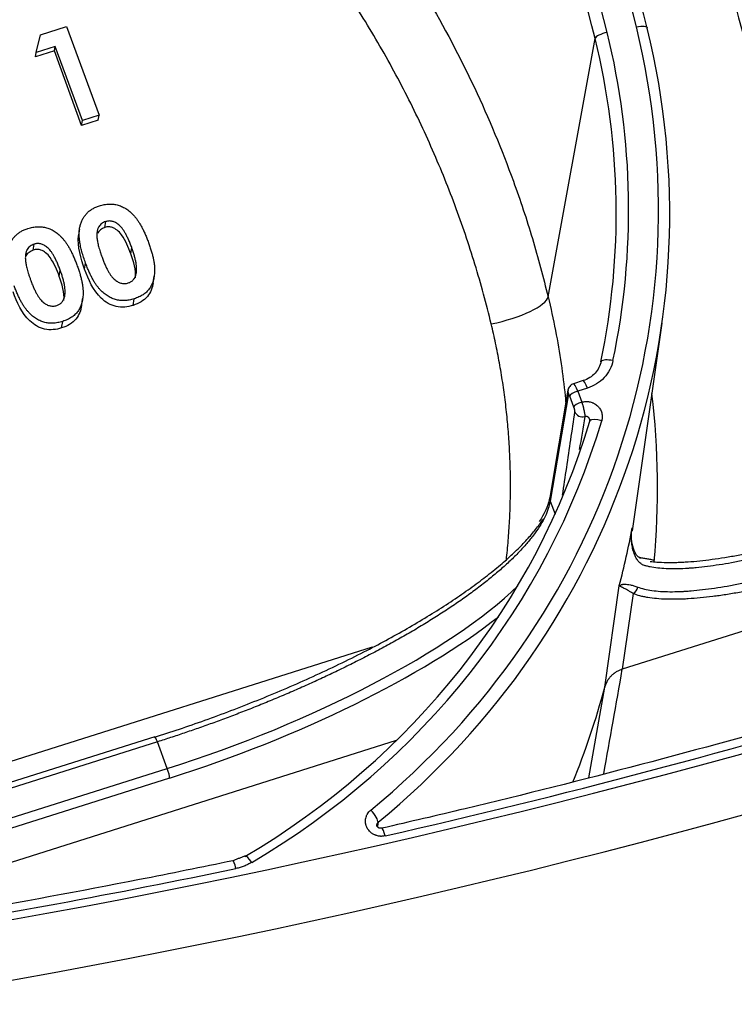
# Model space of a CAD drawing. Extents: x 2651 to 7771, y -1163 to 1075.
# Tile 21 of 256: x 3685 to 3708, y -539 to -507. Entities that reach past the tile are written whole.
import ezdxf

# ---------------------------------------------------------------- set-up
doc = ezdxf.new("R2010")
doc.units = 0
doc.header["$LTSCALE"] = 10
doc.layers.add('1', color=7, linetype='CONTINUOUS')

msp = doc.modelspace()

# ---------------------------------------------------------------- linework, layer by layer
at = {"layer": '1', "color": 7, "linetype": 'Continuous'}
for p, q in [((3685.767, -507.955), (3686.598, -507.693)), ((3686.598, -507.693), (3687.646, -510.547)), ((3685.622, -508.532), (3685.767, -507.955)), ((3686.235, -508.338), (3685.622, -508.532)), ((3686.214, -508.475), (3686.235, -508.338)), ((3687.109, -510.717), (3686.235, -508.338)), ((3686.214, -508.475), (3685.6, -508.669)), ((3685.6, -508.669), (3685.622, -508.532)), ((3687.084, -510.876), (3686.214, -508.475)), ((3687.646, -510.547), (3687.109, -510.717)), ((3687.622, -510.706), (3687.646, -510.547)), ((3687.622, -510.706), (3687.084, -510.876)), ((3687.084, -510.876), (3687.109, -510.717)), ((3687.832, -514.163), (3687.861, -513.975)), ((3685.53, -514.891), (3685.559, -514.703)), ((3688.669, -515.011), (3688.7, -514.814)), ((3687.183, -515.511), (3687.214, -515.314)), ((3686.367, -515.739), (3686.398, -515.542)), ((3688.745, -516.674), (3688.778, -516.463)), ((3686.443, -517.402), (3686.476, -517.191)), ((3704.818, -523.941), (3705.772, -517.245)), ((3703.235, -519.099), (3702.923, -519.198)), ((3703.236, -519.099), (3703.235, -519.099)), ((3702.745, -519.404), (3702.16, -522.859)), ((3719.126, -523.766), (3704.494, -528.394)), ((3689.438, -530.571), (3673.29, -535.678)), ((3697.215, -530.695), (3680.097, -536.108)), ((3696.756, -533.514), (3696.755, -533.515))]:
    msp.add_line(p, q, dxfattribs=at)
at = {"layer": '1', "color": 253, "linetype": 'Continuous'}
for p, q in [((3702.106, -516.395), (3703.618, -508.078)), ((3703.369, -519.34), (3703.057, -519.439)), ((3703.057, -519.439), (3703.186, -519.791)), ((3702.756, -519.522), (3702.171, -522.978)), ((3702.934, -519.948), (3702.805, -519.596)), ((3702.171, -522.978), (3702.327, -523.401)), ((3703.926, -528.975), (3704.395, -525.703)), ((3704.843, -525.959), (3704.494, -528.394)), ((3669.515, -536.192), (3696.452, -527.674)), ((3689.527, -530.732), (3673.38, -535.838)), ((3689.844, -531.595), (3689.527, -530.732)), ((3673.697, -536.701), (3689.844, -531.595)), ((3689.916, -531.904), (3673.877, -536.976))]:
    msp.add_line(p, q, dxfattribs=at)
at = {"layer": '1', "color": 7, "linetype": 'Continuous'}
for centre, major_axis, ratio, start_param, end_param in [((3667.034, -515.578), (38.865, -6.072), 0.94591, 0.375462, 1.115551), ((3667.034, -515.578), (-37.162, 5.806), 0.94591, 3.517386, 4.266611), ((3678.236, -513.282), (27.486, -4.294), 0.94591, 5.582576, 6.65851), ((3678.236, -513.281), (-25.782, 4.028), 0.94591, 3.092663, 3.517386), ((3704.174, -518.575), (-0.373, 0.078), 0.324041, 6.104539, 6.291232), ((3678.236, -513.282), (-25.904, 4.047), 0.94591, 2.286217, 3.01428), ((3703.811, -520.511), (-0.365, 0.109), 0.321804, 6.134372, 6.322342), ((3702.411, -522.902), (-0.25, 0.042), 0.94838, 6.28317, 6.7791), ((3704.946, -525.034), (-0.085, -0.239), 0.910153, 3.045562, 3.13798), ((3690.462, -527.473), (11.918, 4.388), 0.291407, 4.553974, 5.702033), ((3676.856, -522.116), (-27.605, 4.313), 0.94591, 2.921141, 3.043144)]:
    msp.add_ellipse(centre, major_axis=major_axis, ratio=ratio, start_param=start_param, end_param=end_param, dxfattribs=at)
at = {"layer": '1', "color": 253, "linetype": 'Continuous'}
for centre, major_axis, ratio, start_param, end_param in [((3667.053, -515.457), (-38.489, 6.013), 0.94591, 3.517054, 4.257144), ((3667.053, -515.457), (37.538, -5.865), 0.94591, 0.375793, 1.125018), ((3747.26, -498.56), (-39.555, 7.949), 0.953267, 6.19009, 6.916186), ((3678.255, -513.16), (-27.11, 4.236), 0.94591, 2.440983, 3.516915), ((3703.988, -508.003), (-0.37, -0.091), 0.30179, 4.58717, 6.14924), ((3678.255, -513.16), (26.159, -4.087), 0.94591, 6.234256, 6.658978), ((3633.974, -301.437), (-249.45, 38.973), 0.94591, 1.901209, 2.207966), ((3633.897, -301.926), (250.956, -39.209), 0.94591, 5.042802, 5.349559), ((3700.378, -516.745), (-1.728, -0.417), 0.277098, 1.4438, 3.008694), ((3704.174, -518.575), (-0.373, 0.078), 0.324041, 4.729163, 6.104537), ((3703.35, -519.462), (-0.115, 0.363), 0.150905, 5.007164, 6.253917), ((3702.996, -519.447), (-0.25, 0.042), 0.94838, 6.280347, 6.7791), ((3702.798, -519.637), (0.038, -0.121), 0.150905, 1.865571, 3.427641), ((3703.044, -519.52), (0.238, 0.088), 0.287197, 1.412596, 2.983392), ((3703.038, -519.561), (-0.115, 0.363), 0.150905, 5.007164, 6.283672), ((3703.173, -519.872), (0.238, 0.088), 0.287197, 1.412596, 2.983392), ((3676.852, -522.079), (-28.262, 5.68), 0.953267, 3.245795, 3.4427), ((3703.209, -520.027), (0.251, -0.038), 0.944565, 3.619159, 5.15596), ((3678.255, -513.16), (26.281, -4.106), 0.94591, 5.427809, 6.155873), ((3703.811, -520.511), (-0.365, 0.109), 0.321804, 4.755909, 6.134368), ((3677.362, -518.876), (-27.562, 4.306), 0.94591, 3.043969, 3.116298), ((3704.946, -525.034), (-0.085, -0.239), 0.910153, 2.845231, 3.045558), ((3704.759, -525.731), (-0.096, -0.235), 0.911241, 0.785683, 1.856355), ((3690.546, -527.701), (12.156, 4.476), 0.291324, 4.553979, 5.55781), ((3632.123, -313.284), (-250.956, 39.209), 0.94591, 1.901209, 2.207966), ((3632.104, -313.406), (251.332, -39.268), 0.94591, 5.042802, 5.349559), ((3803.368, 182.21), (272.417, 1607.312), 0.014522, 4.254565, 4.256905), ((3632.104, -313.406), (-252.587, 39.464), 0.94591, 1.901216, 2.207966), ((3633.974, -301.437), (249.197, -38.934), 0.94591, 5.111421, 5.181453), ((3632.085, -313.528), (252.963, -39.522), 0.94591, 5.042802, 5.349559), ((3632.034, -313.854), (-252.963, 39.522), 0.94591, 1.901209, 2.207966), ((3689.515, -530.814), (-0.077, 0.242), 0.150905, 5.007164, 6.283177), ((3689.832, -531.676), (0.077, -0.242), 0.150905, 0.299138, 1.865571), ((3631.251, -318.861), (-250.956, 39.209), 0.94591, 1.901209, 2.207966), ((3696.377, -533.052), (-0.242, 0.294), 0.24801, 3.363569, 4.930002), ((3696.84, -533.886), (0.085, -0.371), 0.126049, 1.876899, 3.109089), ((3692.543, -534.74), (-0.194, 0.328), 0.212805, 4.965715, 6.234039), ((3692.035, -534.936), (-0.078, 0.373), 0.120152, 5.020815, 6.282769), ((3633.974, -301.437), (249.197, -38.934), 0.94591, 5.044823, 5.091773)]:
    msp.add_ellipse(centre, major_axis=major_axis, ratio=ratio, start_param=start_param, end_param=end_param, dxfattribs=at)
at = {"layer": '1', "color": 7, "linetype": 'Continuous'}
for points, knots in [([(3708.434, -491.572), (3708.415, -491.683), (3708.303, -492.362), (3708.21, -493.044), (3708.115, -493.904), (3708.072, -494.335), (3708.031, -494.839), (3708.016, -495.055), (3708.006, -495.2), (3708.001, -495.272), (3707.96, -495.921), (3707.916, -497.073), (3707.932, -498.795), (3708.03, -500.509), (3708.208, -502.217), (3708.468, -503.918), (3708.809, -505.612), (3709.091, -506.737), (3709.285, -507.439), (3709.325, -507.579), (3709.385, -507.789), (3709.406, -507.859), (3709.447, -507.999), (3709.552, -508.349), (3709.661, -508.697), (3709.934, -509.529), (3710.324, -510.628), (3710.986, -512.252), (3711.48, -513.316), (3711.739, -513.844)], [0, 0, 0, 0, 0.014778, 0.090565, 0.090565, 0.128458, 0.147404, 0.156878, 0.156878, 0.166351, 0.166351, 0.242137, 0.317923, 0.39371, 0.469496, 0.545282, 0.621069, 0.696855, 0.696855, 0.715801, 0.715801, 0.725275, 0.725275, 0.734748, 0.772641, 0.772641, 0.848427, 0.924214, 1, 1, 1, 1]), ([(3687.04, -514.096), (3687.052, -514.058), (3687.076, -513.983), (3687.126, -513.878), (3687.186, -513.784), (3687.259, -513.7), (3687.343, -513.625), (3687.438, -513.561), (3687.544, -513.507), (3687.621, -513.48), (3687.66, -513.467)], [0, 0, 0, 0, 0.132314, 0.2587, 0.380912, 0.500535, 0.620923, 0.742376, 0.868281, 1, 1, 1, 1]), ([(3687.66, -513.467), (3687.686, -513.459), (3687.737, -513.443), (3687.815, -513.427), (3687.892, -513.416), (3687.968, -513.411), (3688.043, -513.411), (3688.118, -513.417), (3688.191, -513.429), (3688.263, -513.447), (3688.334, -513.47), (3688.403, -513.5), (3688.472, -513.535), (3688.538, -513.577), (3688.603, -513.625), (3688.667, -513.679), (3688.729, -513.739), (3688.791, -513.805), (3688.851, -513.879), (3688.909, -513.962), (3688.967, -514.054), (3689.024, -514.154), (3689.079, -514.264), (3689.133, -514.383), (3689.187, -514.51), (3689.22, -514.598), (3689.237, -514.644)], [0, 0, 0, 0, 0.036635, 0.072034, 0.106626, 0.140306, 0.173619, 0.206426, 0.239067, 0.271883, 0.30484, 0.338529, 0.372616, 0.407548, 0.443719, 0.481312, 0.520113, 0.560913, 0.604025, 0.650075, 0.699572, 0.752363, 0.808789, 0.868954, 0.932675, 1, 1, 1, 1]), ([(3687.214, -515.314), (3687.191, -515.25), (3687.147, -515.128), (3687.095, -514.947), (3687.053, -514.779), (3687.025, -514.62), (3687.008, -514.474), (3687.006, -514.338), (3687.014, -514.212), (3687.032, -514.134), (3687.04, -514.096)], [0, 0, 0, 0, 0.161071, 0.310789, 0.449904, 0.578376, 0.696617, 0.805987, 0.906562, 1, 1, 1, 1]), ([(3687.861, -513.975), (3687.838, -513.983), (3687.793, -514), (3687.732, -514.039), (3687.679, -514.086), (3687.643, -514.134), (3687.619, -514.177), (3687.605, -514.213), (3687.592, -514.253), (3687.584, -514.296), (3687.579, -514.343), (3687.575, -514.392), (3687.576, -514.446), (3687.58, -514.503), (3687.587, -514.565), (3687.599, -514.632), (3687.614, -514.704), (3687.634, -514.782), (3687.657, -514.866), (3687.685, -514.956), (3687.718, -515.051), (3687.741, -515.116), (3687.753, -515.15)], [0, 0, 0, 0, 0.053834, 0.105543, 0.158054, 0.211987, 0.240207, 0.269794, 0.301343, 0.334608, 0.370284, 0.408089, 0.448681, 0.492069, 0.538664, 0.590371, 0.646388, 0.707195, 0.772947, 0.843643, 0.919308, 1, 1, 1, 1]), ([(3688.7, -514.814), (3688.683, -514.769), (3688.651, -514.682), (3688.598, -514.56), (3688.547, -514.45), (3688.495, -514.352), (3688.443, -514.266), (3688.391, -514.192), (3688.338, -514.13), (3688.285, -514.08), (3688.232, -514.041), (3688.179, -514.009), (3688.126, -513.984), (3688.073, -513.966), (3688.019, -513.957), (3687.966, -513.955), (3687.913, -513.961), (3687.879, -513.97), (3687.861, -513.975)], [0, 0, 0, 0, 0.112115, 0.215802, 0.310203, 0.395993, 0.47341, 0.542778, 0.604548, 0.659357, 0.708764, 0.755356, 0.798687, 0.840017, 0.880203, 0.919733, 0.959049, 1, 1, 1, 1]), ([(3684.738, -514.824), (3684.75, -514.786), (3684.774, -514.711), (3684.824, -514.606), (3684.884, -514.512), (3684.957, -514.427), (3685.041, -514.353), (3685.136, -514.289), (3685.242, -514.235), (3685.319, -514.208), (3685.358, -514.195)], [0, 0, 0, 0, 0.132314, 0.2587, 0.380912, 0.500535, 0.620923, 0.742376, 0.868281, 1, 1, 1, 1]), ([(3685.358, -514.195), (3685.384, -514.187), (3685.435, -514.171), (3685.513, -514.155), (3685.59, -514.144), (3685.666, -514.139), (3685.742, -514.139), (3685.816, -514.145), (3685.889, -514.157), (3685.961, -514.175), (3686.032, -514.198), (3686.101, -514.228), (3686.17, -514.263), (3686.236, -514.305), (3686.301, -514.353), (3686.365, -514.407), (3686.427, -514.467), (3686.489, -514.533), (3686.549, -514.607), (3686.607, -514.69), (3686.665, -514.782), (3686.722, -514.882), (3686.777, -514.992), (3686.831, -515.111), (3686.885, -515.238), (3686.918, -515.326), (3686.935, -515.372)], [0, 0, 0, 0, 0.036635, 0.072034, 0.106626, 0.140306, 0.173619, 0.206426, 0.239067, 0.271883, 0.30484, 0.338529, 0.372616, 0.407548, 0.443719, 0.481312, 0.520113, 0.560913, 0.604025, 0.650075, 0.699572, 0.752363, 0.808789, 0.868954, 0.932675, 1, 1, 1, 1]), ([(3688.669, -515.011), (3688.631, -514.908), (3688.591, -514.806), (3688.545, -514.706), (3688.497, -514.601), (3688.443, -514.497), (3688.374, -514.402), (3688.332, -514.345), (3688.283, -514.292), (3688.226, -514.249), (3688.182, -514.216), (3688.132, -514.187), (3688.08, -514.168), (3688.042, -514.154), (3688.001, -514.146), (3687.961, -514.145), (3687.917, -514.143), (3687.873, -514.152), (3687.832, -514.163)], [0, 0, 0, 0, 0.254212, 0.254212, 0.254212, 0.522969, 0.522969, 0.522969, 0.68558, 0.68558, 0.68558, 0.810813, 0.810813, 0.810813, 0.901702, 0.901702, 0.901702, 1, 1, 1, 1]), ([(3685.559, -514.703), (3685.536, -514.711), (3685.491, -514.728), (3685.43, -514.767), (3685.377, -514.814), (3685.341, -514.862), (3685.317, -514.905), (3685.303, -514.941), (3685.29, -514.981), (3685.282, -515.024), (3685.277, -515.07), (3685.273, -515.12), (3685.274, -515.174), (3685.278, -515.231), (3685.285, -515.293), (3685.297, -515.36), (3685.312, -515.432), (3685.332, -515.51), (3685.355, -515.594), (3685.383, -515.684), (3685.416, -515.779), (3685.439, -515.844), (3685.451, -515.878)], [0, 0, 0, 0, 0.053834, 0.105543, 0.158054, 0.211987, 0.240207, 0.269794, 0.301343, 0.334608, 0.370284, 0.408089, 0.448681, 0.492069, 0.538664, 0.590371, 0.646388, 0.707195, 0.772947, 0.843643, 0.919308, 1, 1, 1, 1]), ([(3686.398, -515.542), (3686.381, -515.497), (3686.349, -515.41), (3686.296, -515.288), (3686.245, -515.178), (3686.193, -515.08), (3686.141, -514.994), (3686.089, -514.92), (3686.036, -514.858), (3685.983, -514.808), (3685.93, -514.769), (3685.877, -514.737), (3685.824, -514.712), (3685.771, -514.694), (3685.717, -514.685), (3685.664, -514.683), (3685.611, -514.689), (3685.577, -514.698), (3685.559, -514.703)], [0, 0, 0, 0, 0.112115, 0.215802, 0.310203, 0.395993, 0.47341, 0.542778, 0.604548, 0.659357, 0.708764, 0.755356, 0.798687, 0.840017, 0.880203, 0.919733, 0.959049, 1, 1, 1, 1]), ([(3689.237, -514.644), (3689.254, -514.69), (3689.286, -514.78), (3689.328, -514.912), (3689.363, -515.038), (3689.392, -515.157), (3689.413, -515.27), (3689.428, -515.376), (3689.436, -515.475), (3689.436, -515.568), (3689.432, -515.656), (3689.422, -515.738), (3689.407, -515.817), (3689.389, -515.891), (3689.365, -515.96), (3689.337, -516.026), (3689.303, -516.086), (3689.266, -516.143), (3689.223, -516.196), (3689.175, -516.245), (3689.121, -516.29), (3689.063, -516.332), (3688.999, -516.37), (3688.931, -516.405), (3688.856, -516.436), (3688.804, -516.454), (3688.778, -516.463)], [0, 0, 0, 0, 0.068491, 0.133077, 0.193829, 0.251083, 0.304401, 0.354408, 0.401295, 0.444701, 0.485692, 0.524676, 0.562307, 0.597947, 0.632474, 0.665752, 0.697985, 0.729586, 0.760825, 0.792355, 0.824313, 0.857156, 0.890927, 0.92596, 0.962061, 1, 1, 1, 1]), ([(3686.367, -515.739), (3686.329, -515.636), (3686.289, -515.534), (3686.243, -515.434), (3686.195, -515.329), (3686.141, -515.225), (3686.072, -515.13), (3686.03, -515.073), (3685.981, -515.019), (3685.924, -514.977), (3685.88, -514.943), (3685.83, -514.915), (3685.778, -514.896), (3685.74, -514.882), (3685.699, -514.874), (3685.659, -514.872), (3685.615, -514.871), (3685.572, -514.879), (3685.53, -514.891)], [0, 0, 0, 0, 0.254212, 0.254212, 0.254212, 0.522969, 0.522969, 0.522969, 0.68558, 0.68558, 0.68558, 0.810813, 0.810813, 0.810813, 0.901702, 0.901702, 0.901702, 1, 1, 1, 1]), ([(3688.843, -515.651), (3688.847, -515.626), (3688.856, -515.574), (3688.858, -515.49), (3688.852, -515.398), (3688.839, -515.297), (3688.815, -515.188), (3688.786, -515.071), (3688.746, -514.945), (3688.716, -514.859), (3688.7, -514.814)], [0, 0, 0, 0, 0.088871, 0.186355, 0.294078, 0.412237, 0.541778, 0.682703, 0.835096, 1, 1, 1, 1]), ([(3686.935, -515.372), (3686.952, -515.418), (3686.984, -515.508), (3687.026, -515.64), (3687.061, -515.766), (3687.09, -515.885), (3687.111, -515.998), (3687.126, -516.104), (3687.134, -516.203), (3687.134, -516.296), (3687.13, -516.384), (3687.12, -516.466), (3687.105, -516.545), (3687.087, -516.619), (3687.063, -516.688), (3687.035, -516.754), (3687.001, -516.814), (3686.964, -516.871), (3686.921, -516.924), (3686.873, -516.973), (3686.819, -517.018), (3686.761, -517.06), (3686.697, -517.098), (3686.629, -517.133), (3686.554, -517.164), (3686.502, -517.182), (3686.476, -517.191)], [0, 0, 0, 0, 0.068491, 0.133077, 0.193829, 0.251083, 0.304401, 0.354408, 0.401295, 0.444701, 0.485692, 0.524676, 0.562307, 0.597947, 0.632474, 0.665752, 0.697985, 0.729586, 0.760825, 0.792355, 0.824313, 0.857156, 0.890927, 0.92596, 0.962061, 1, 1, 1, 1]), ([(3688.778, -516.463), (3688.751, -516.471), (3688.698, -516.487), (3688.619, -516.504), (3688.541, -516.515), (3688.464, -516.522), (3688.389, -516.522), (3688.316, -516.516), (3688.244, -516.505), (3688.173, -516.488), (3688.105, -516.465), (3688.037, -516.436), (3687.97, -516.402), (3687.905, -516.361), (3687.841, -516.316), (3687.778, -516.264), (3687.717, -516.206), (3687.656, -516.142), (3687.597, -516.07), (3687.539, -515.99), (3687.482, -515.9), (3687.427, -515.8), (3687.371, -515.692), (3687.317, -515.574), (3687.264, -515.448), (3687.231, -515.359), (3687.214, -515.314)], [0, 0, 0, 0, 0.038217, 0.074867, 0.110158, 0.144454, 0.17808, 0.211171, 0.243687, 0.275872, 0.308376, 0.341263, 0.37515, 0.409655, 0.445157, 0.482073, 0.520576, 0.560554, 0.603108, 0.648689, 0.697948, 0.750768, 0.807309, 0.867656, 0.931861, 1, 1, 1, 1]), ([(3687.753, -515.15), (3687.769, -515.193), (3687.801, -515.276), (3687.85, -515.394), (3687.902, -515.5), (3687.952, -515.594), (3688.003, -515.677), (3688.054, -515.748), (3688.107, -515.807), (3688.16, -515.855), (3688.213, -515.893), (3688.266, -515.923), (3688.319, -515.946), (3688.373, -515.962), (3688.426, -515.971), (3688.48, -515.972), (3688.534, -515.966), (3688.569, -515.956), (3688.587, -515.951)], [0, 0, 0, 0, 0.110734, 0.212341, 0.305502, 0.389835, 0.46669, 0.535262, 0.596763, 0.651066, 0.701036, 0.74786, 0.791833, 0.834284, 0.875334, 0.916035, 0.957652, 1, 1, 1, 1]), ([(3686.541, -516.379), (3686.545, -516.354), (3686.554, -516.302), (3686.556, -516.218), (3686.55, -516.126), (3686.537, -516.025), (3686.513, -515.916), (3686.484, -515.798), (3686.444, -515.673), (3686.414, -515.587), (3686.398, -515.542)], [0, 0, 0, 0, 0.088871, 0.186355, 0.294078, 0.412237, 0.541778, 0.682703, 0.835096, 1, 1, 1, 1]), ([(3688.745, -516.674), (3688.568, -516.727), (3688.379, -516.751), (3688.017, -516.672), (3687.851, -516.57), (3687.453, -516.191), (3687.307, -515.849), (3687.183, -515.511)], [0, 0, 0, 0, 0.25, 0.25, 0.5, 0.5, 1, 1, 1, 1]), ([(3688.587, -515.951), (3688.604, -515.945), (3688.636, -515.934), (3688.681, -515.909), (3688.721, -515.879), (3688.755, -515.844), (3688.785, -515.803), (3688.81, -515.758), (3688.829, -515.706), (3688.838, -515.67), (3688.843, -515.651)], [0, 0, 0, 0, 0.124035, 0.242846, 0.360342, 0.479042, 0.599334, 0.725488, 0.858549, 1, 1, 1, 1]), ([(3685.451, -515.878), (3685.467, -515.921), (3685.499, -516.004), (3685.548, -516.122), (3685.6, -516.228), (3685.65, -516.322), (3685.701, -516.405), (3685.752, -516.476), (3685.805, -516.535), (3685.858, -516.583), (3685.911, -516.621), (3685.964, -516.651), (3686.017, -516.674), (3686.071, -516.69), (3686.124, -516.698), (3686.178, -516.7), (3686.232, -516.693), (3686.267, -516.684), (3686.285, -516.679)], [0, 0, 0, 0, 0.110734, 0.212341, 0.305502, 0.389835, 0.46669, 0.535262, 0.596763, 0.651066, 0.701036, 0.74786, 0.791833, 0.834284, 0.875334, 0.916035, 0.957652, 1, 1, 1, 1]), ([(3689.388, -515.946), (3689.364, -516.105), (3689.309, -516.262), (3689.092, -516.524), (3688.923, -516.615), (3688.745, -516.674)], [0, 0, 0, 0, 0.472678, 0.472678, 1, 1, 1, 1]), ([(3686.443, -517.402), (3686.266, -517.455), (3686.077, -517.479), (3685.715, -517.4), (3685.549, -517.298), (3685.151, -516.919), (3685.005, -516.577), (3684.881, -516.239)], [0, 0, 0, 0, 0.25, 0.25, 0.5, 0.5, 1, 1, 1, 1]), ([(3686.476, -517.191), (3686.449, -517.199), (3686.396, -517.214), (3686.317, -517.232), (3686.239, -517.243), (3686.162, -517.25), (3686.087, -517.249), (3686.014, -517.244), (3685.942, -517.233), (3685.871, -517.216), (3685.803, -517.193), (3685.735, -517.164), (3685.668, -517.13), (3685.603, -517.089), (3685.539, -517.044), (3685.476, -516.992), (3685.415, -516.934), (3685.354, -516.87), (3685.295, -516.798), (3685.237, -516.718), (3685.18, -516.628), (3685.125, -516.528), (3685.069, -516.42), (3685.015, -516.302), (3684.962, -516.176), (3684.929, -516.087), (3684.912, -516.042)], [0, 0, 0, 0, 0.038217, 0.074867, 0.110158, 0.144454, 0.17808, 0.211171, 0.243687, 0.275872, 0.308376, 0.341263, 0.37515, 0.409655, 0.445157, 0.482073, 0.520576, 0.560554, 0.603108, 0.648689, 0.697948, 0.750768, 0.807309, 0.867656, 0.931861, 1, 1, 1, 1]), ([(3686.285, -516.679), (3686.302, -516.673), (3686.334, -516.662), (3686.379, -516.637), (3686.419, -516.607), (3686.453, -516.572), (3686.483, -516.531), (3686.508, -516.485), (3686.527, -516.434), (3686.536, -516.398), (3686.541, -516.379)], [0, 0, 0, 0, 0.124035, 0.242846, 0.360342, 0.479042, 0.599334, 0.725488, 0.858549, 1, 1, 1, 1]), ([(3687.086, -516.674), (3687.062, -516.832), (3687.007, -516.99), (3686.79, -517.252), (3686.621, -517.343), (3686.443, -517.402)], [0, 0, 0, 0, 0.472678, 0.472678, 1, 1, 1, 1]), ([(3703.812, -518.476), (3703.797, -518.548), (3703.75, -518.684), (3703.623, -518.866), (3703.448, -519.011), (3703.311, -519.075), (3703.237, -519.099)], [0, 0, 0, 0, 0.248607, 0.497993, 0.748327, 1, 1, 1, 1]), ([(3702.924, -519.201), (3702.9, -519.207), (3702.854, -519.226), (3702.799, -519.277), (3702.762, -519.34), (3702.749, -519.382), (3702.745, -519.404)], [0, 0, 0, 0, 0.243158, 0.526779, 0.764049, 1, 1, 1, 1]), ([(3703.186, -519.791), (3703.19, -519.802), (3703.194, -519.814), (3703.2, -519.831), (3703.202, -519.837), (3703.205, -519.849), (3703.207, -519.855), (3703.216, -519.884), (3703.223, -519.908), (3703.232, -519.937), (3703.233, -519.943), (3703.237, -519.955), (3703.238, -519.961), (3703.243, -519.979), (3703.246, -519.991), (3703.254, -520.025), (3703.259, -520.048), (3703.268, -520.091), (3703.272, -520.112), (3703.276, -520.136), (3703.277, -520.141), (3703.279, -520.15), (3703.281, -520.163), (3703.283, -520.184), (3703.285, -520.199), (3703.285, -520.21), (3703.286, -520.214), (3703.286, -520.22), (3703.286, -520.224), (3703.286, -520.239), (3703.286, -520.249), (3703.285, -520.257)], [0, 0, 0, 0, 0.0625, 0.0625, 0.09375, 0.09375, 0.125, 0.125, 0.25, 0.25, 0.28125, 0.28125, 0.3125, 0.3125, 0.375, 0.375, 0.5, 0.5, 0.625, 0.625, 0.65625, 0.65625, 0.6875, 0.75, 0.8125, 0.8125, 0.84375, 0.84375, 0.875, 0.875, 1, 1, 1, 1]), ([(3703.445, -520.407), (3703.446, -520.402), (3703.449, -520.391), (3703.449, -520.381), (3703.449, -520.37), (3703.449, -520.364), (3703.448, -520.354), (3703.445, -520.343), (3703.442, -520.333), (3703.437, -520.323), (3703.435, -520.318), (3703.429, -520.308), (3703.426, -520.304), (3703.421, -520.298), (3703.418, -520.295), (3703.415, -520.291), (3703.412, -520.288), (3703.407, -520.284), (3703.398, -520.276), (3703.389, -520.27), (3703.382, -520.267), (3703.378, -520.265), (3703.374, -520.263), (3703.366, -520.26), (3703.358, -520.257), (3703.35, -520.255), (3703.346, -520.254), (3703.341, -520.254), (3703.337, -520.253), (3703.33, -520.252), (3703.318, -520.252), (3703.307, -520.253), (3703.303, -520.254), (3703.298, -520.254), (3703.294, -520.255), (3703.289, -520.256), (3703.285, -520.257)], [0, 0, 0, 0, 0.0625, 0.125, 0.125, 0.1875, 0.1875, 0.25, 0.3125, 0.3125, 0.375, 0.375, 0.4375, 0.4375, 0.46875, 0.46875, 0.5, 0.5, 0.5625, 0.625, 0.625, 0.65625, 0.65625, 0.6875, 0.75, 0.75, 0.78125, 0.78125, 0.8125, 0.8125, 0.875, 0.9375, 0.9375, 0.96875, 0.96875, 1, 1, 1, 1]), ([(3702.159, -522.864), (3702.143, -522.965), (3702.085, -523.154), (3701.959, -523.421), (3701.859, -523.577), (3701.817, -523.637)], [0, 0, 0, 0, 0.455431, 0.797712, 1, 1, 1, 1]), ([(3705.052, -524.803), (3705.016, -524.788), (3704.944, -524.728), (3704.792, -524.402), (3704.777, -524.101), (3704.811, -523.84)], [0, 0, 0, 0, 0.194554, 0.429086, 1, 1, 1, 1]), ([(3705.178, -525.044), (3705.167, -525.04), (3705.156, -525.036), (3705.135, -525.025), (3705.125, -525.019), (3705.095, -525), (3705.076, -524.985), (3705.04, -524.951), (3705.023, -524.932), (3704.999, -524.902), (3704.987, -524.887), (3704.976, -524.87), (3704.969, -524.859), (3704.965, -524.854), (3704.947, -524.826), (3704.934, -524.802), (3704.91, -524.754), (3704.899, -524.729), (3704.878, -524.678), (3704.859, -524.625), (3704.843, -524.571), (3704.822, -524.488), (3704.811, -524.432), (3704.795, -524.316), (3704.79, -524.257), (3704.788, -524.169), (3704.787, -524.139), (3704.788, -524.079), (3704.79, -524.049), (3704.793, -523.989), (3704.797, -523.945), (3704.804, -523.892), (3704.808, -523.866), (3704.809, -523.855), (3704.81, -523.849), (3704.811, -523.844), (3704.812, -523.84)], [0, 0, 0, 0, 0.03125, 0.03125, 0.0625, 0.0625, 0.125, 0.125, 0.1875, 0.1875, 0.21875, 0.234375, 0.234375, 0.25, 0.25, 0.3125, 0.3125, 0.375, 0.375, 0.4375, 0.5, 0.5, 0.625, 0.625, 0.75, 0.75, 0.8125, 0.8125, 0.875, 0.875, 0.9375, 0.96875, 0.984375, 0.992188, 0.992188, 1, 1, 1, 1]), ([(3711.104, -524.156), (3710.948, -524.208), (3710.64, -524.308), (3710.183, -524.446), (3709.733, -524.573), (3709.289, -524.689), (3708.998, -524.759), (3708.817, -524.8), (3708.781, -524.809), (3708.727, -524.821), (3708.709, -524.825), (3708.674, -524.833), (3708.584, -524.852), (3708.496, -524.871), (3708.285, -524.914), (3708.01, -524.968), (3707.614, -525.035), (3707.36, -525.071), (3707.111, -525.102), (3706.99, -525.115), (3706.811, -525.132), (3706.753, -525.137), (3706.68, -525.142), (3706.666, -525.143), (3706.637, -525.145), (3706.594, -525.148), (3706.439, -525.157), (3706.197, -525.165), (3705.999, -525.161), (3705.809, -525.153), (3705.719, -525.146), (3705.548, -525.127), (3705.467, -525.114), (3705.371, -525.095), (3705.353, -525.091), (3705.316, -525.082), (3705.262, -525.069), (3705.211, -525.054), (3705.178, -525.044)], [0, 0, 0, 0, 0.0625, 0.125, 0.1875, 0.25, 0.3125, 0.3125, 0.328125, 0.328125, 0.335938, 0.335938, 0.34375, 0.375, 0.375, 0.4375, 0.5, 0.5625, 0.5625, 0.625, 0.625, 0.65625, 0.65625, 0.664063, 0.664063, 0.671875, 0.6875, 0.75, 0.8125, 0.8125, 0.875, 0.875, 0.9375, 0.9375, 0.953125, 0.953125, 0.96875, 1, 1, 1, 1]), ([(3705.386, -524.92), (3705.458, -524.929), (3705.627, -524.945), (3705.913, -524.957), (3706.136, -524.955), (3706.281, -524.951), (3706.325, -524.949), (3706.369, -524.947), (3706.399, -524.946), (3706.414, -524.945), (3706.489, -524.942), (3706.55, -524.938), (3706.735, -524.925), (3706.861, -524.914), (3707.118, -524.887), (3707.382, -524.856), (3707.793, -524.794), (3708.079, -524.745), (3708.297, -524.704), (3708.389, -524.686), (3708.482, -524.667), (3708.519, -524.66), (3708.575, -524.649), (3708.781, -524.606), (3709.122, -524.53), (3709.583, -524.418), (3710.051, -524.294), (3710.525, -524.158), (3710.846, -524.06), (3711.007, -524.009)], [0, 0, 0, 0, 0.05763, 0.13012, 0.20261, 0.20261, 0.220732, 0.229793, 0.229793, 0.238855, 0.238855, 0.2751, 0.2751, 0.34759, 0.34759, 0.42008, 0.49257, 0.56506, 0.56506, 0.601305, 0.610366, 0.610366, 0.619427, 0.63755, 0.71004, 0.78253, 0.85502, 0.92751, 1, 1, 1, 1]), ([(3704.992, -525.748), (3705.056, -525.773), (3705.127, -525.794), (3705.28, -525.831), (3705.362, -525.846), (3705.536, -525.87), (3705.627, -525.879), (3705.819, -525.892), (3706.02, -525.899), (3706.24, -525.895), (3706.382, -525.889), (3706.425, -525.887), (3706.469, -525.885), (3706.498, -525.883), (3706.513, -525.882), (3706.587, -525.877), (3706.646, -525.873), (3706.828, -525.858), (3706.952, -525.846), (3707.205, -525.816), (3707.464, -525.782), (3707.868, -525.717), (3708.148, -525.664), (3708.362, -525.621), (3708.452, -525.602), (3708.543, -525.582), (3708.58, -525.575), (3708.598, -525.571), (3708.653, -525.558), (3708.837, -525.518), (3709.171, -525.438), (3709.625, -525.321), (3709.933, -525.234), (3710.165, -525.167), (3710.243, -525.144), (3710.36, -525.108), (3710.399, -525.096), (3710.478, -525.072), (3710.674, -525.012), (3710.871, -524.948), (3711.029, -524.895)], [0, 0, 0, 0, 0.0625, 0.0625, 0.125, 0.125, 0.1875, 0.1875, 0.25, 0.3125, 0.3125, 0.328125, 0.335938, 0.335938, 0.34375, 0.34375, 0.375, 0.375, 0.4375, 0.4375, 0.5, 0.5625, 0.625, 0.625, 0.65625, 0.664062, 0.664062, 0.671875, 0.671875, 0.6875, 0.75, 0.8125, 0.875, 0.875, 0.90625, 0.90625, 0.921875, 0.921875, 0.9375, 1, 1, 1, 1]), ([(3704.395, -525.703), (3704.398, -525.7), (3704.401, -525.696), (3704.444, -525.673), (3704.464, -525.667), (3704.468, -525.666), (3704.476, -525.665), (3704.489, -525.662), (3704.504, -525.66), (3704.534, -525.657), (3704.557, -525.657), (3704.606, -525.658), (3704.633, -525.66), (3704.692, -525.667), (3704.724, -525.672), (3704.792, -525.686), (3704.829, -525.695), (3704.906, -525.718), (3704.948, -525.732), (3704.992, -525.748)], [0, 0, 0, 0, 0.005859, 0.0625, 0.25, 0.28125, 0.28125, 0.3125, 0.375, 0.375, 0.5, 0.5, 0.625, 0.625, 0.75, 0.75, 0.875, 0.875, 1, 1, 1, 1]), ([(3704.843, -525.959), (3704.809, -525.937), (3704.776, -525.917), (3704.716, -525.881), (3704.688, -525.865), (3704.635, -525.835), (3704.611, -525.822), (3704.566, -525.798), (3704.525, -525.777), (3704.492, -525.76), (3704.47, -525.748), (3704.459, -525.743), (3704.45, -525.738), (3704.444, -525.735), (3704.44, -525.733), (3704.427, -525.725), (3704.418, -525.72), (3704.407, -525.713), (3704.403, -525.71), (3704.398, -525.706), (3704.395, -525.703)], [0, 0, 0, 0, 0.125, 0.125, 0.25, 0.25, 0.375, 0.375, 0.5, 0.625, 0.625, 0.6875, 0.71875, 0.71875, 0.75, 0.75, 0.875, 0.875, 0.9375, 1, 1, 1, 1]), ([(3704.494, -528.394), (3704.459, -528.405), (3704.392, -528.43), (3704.328, -528.464), (3704.283, -528.492), (3704.268, -528.501), (3704.246, -528.517), (3704.239, -528.522), (3704.224, -528.533), (3704.189, -528.56), (3704.13, -528.613), (3704.084, -528.666), (3704.058, -528.701), (3704.052, -528.708), (3704.042, -528.723), (3704.037, -528.73), (3704.023, -528.752), (3704.014, -528.767), (3703.988, -528.813), (3703.957, -528.875), (3703.935, -528.941), (3703.926, -528.975)], [0, 0, 0, 0, 0.125, 0.25, 0.25, 0.3125, 0.3125, 0.34375, 0.34375, 0.375, 0.5, 0.625, 0.625, 0.65625, 0.65625, 0.6875, 0.6875, 0.75, 0.75, 0.875, 1, 1, 1, 1]), ([(3713.644, -529.054), (3712.667, -529.347), (3709.826, -530.183), (3705.095, -531.487), (3700.435, -532.659), (3697.648, -533.31), (3696.755, -533.515)], [0, 0, 0, 0, 0.175495, 0.509183, 0.842876, 1, 1, 1, 1]), ([(3678.731, -553.031), (3679.6, -552.893), (3682.409, -552.432), (3687.143, -551.57), (3692.916, -550.388), (3698.656, -549.079), (3704.361, -547.643), (3710.027, -546.082), (3715.651, -544.396), (3721.23, -542.586), (3726.761, -540.653), (3732.242, -538.599), (3737.668, -536.423), (3743.038, -534.128), (3747.969, -531.887), (3751.097, -530.388), (3752.467, -529.717)], [0, 0, 0, 0, 0.033794, 0.109361, 0.18493, 0.260498, 0.336066, 0.411634, 0.487202, 0.56277, 0.638337, 0.713905, 0.789472, 0.86504, 0.940607, 1, 1, 1, 1]), ([(3677.551, -556.204), (3678.572, -556.04), (3681.525, -555.55), (3686.393, -554.656), (3692.141, -553.467), (3697.857, -552.151), (3703.536, -550.708), (3709.176, -549.14), (3714.774, -547.447), (3720.327, -545.631), (3725.831, -543.691), (3731.284, -541.63), (3736.683, -539.448), (3742.025, -537.147), (3746.69, -535.01), (3749.566, -533.627), (3750.694, -533.074)], [0, 0, 0, 0, 0.040044, 0.115933, 0.191823, 0.267713, 0.343603, 0.419492, 0.49538, 0.571268, 0.647156, 0.723043, 0.798929, 0.874815, 0.9507, 1, 1, 1, 1]), ([(3696.756, -533.514), (3696.744, -533.517), (3696.72, -533.52), (3696.685, -533.516), (3696.654, -533.506), (3696.628, -533.491), (3696.607, -533.471), (3696.589, -533.441), (3696.585, -533.417), (3696.587, -533.4)], [0, 0, 0, 0, 0.133626, 0.263818, 0.391088, 0.515659, 0.638483, 0.760215, 1, 1, 1, 1]), ([(3696.629, -533.326), (3696.624, -533.33), (3696.614, -533.34), (3696.606, -533.35), (3696.599, -533.362), (3696.596, -533.368), (3696.591, -533.38), (3696.59, -533.384), (3696.589, -533.388), (3696.588, -533.393)], [0, 0, 0, 0, 0.249985, 0.49997, 0.49997, 0.749955, 0.749955, 0.99994, 1, 1, 1, 1]), ([(3691.957, -534.563), (3690.954, -534.772), (3688.041, -535.361), (3684.27, -536.059), (3681.498, -536.523), (3680.648, -536.661)], [0, 0, 0, 0, 0.267361, 0.775716, 1, 1, 1, 1])]:
    msp.add_open_spline(points, degree=3, knots=knots, dxfattribs=at)
at = {"layer": '1', "color": 253, "linetype": 'Continuous'}
for points, knots in [([(3686.776, -494.694), (3687.128, -494.935), (3687.839, -495.421), (3688.881, -496.201), (3689.913, -497.026), (3690.93, -497.902), (3691.931, -498.826), (3692.911, -499.801), (3693.868, -500.825), (3694.798, -501.901), (3695.698, -503.026), (3696.874, -504.624), (3698.88, -507.729), (3700.521, -511.227), (3701.62, -514.516), (3701.944, -515.768), (3702.106, -516.395)], [0, 0, 0, 0, 0.046368, 0.093547, 0.141537, 0.190338, 0.23995, 0.290372, 0.341606, 0.393651, 0.446506, 0.500173, 0.612317, 0.8549, 0.92745, 1, 1, 1, 1]), ([(3704.946, -507.701), (3705.043, -507.681), (3705.137, -507.674), (3705.267, -507.691), (3705.302, -507.715), (3705.298, -507.746)], [0, 0, 0, 0, 0.5, 0.5, 1, 1, 1, 1]), ([(3702.106, -516.395), (3702.189, -516.758), (3702.351, -517.473), (3702.529, -518.54), (3702.63, -519.355), (3702.674, -519.814), (3702.683, -519.926)], [0, 0, 0, 0, 0.311346, 0.613221, 0.905625, 1, 1, 1, 1]), ([(3704.193, -518.452), (3704.172, -518.555), (3704.137, -518.653), (3704.041, -518.837), (3703.979, -518.925), (3703.836, -519.079), (3703.752, -519.148), (3703.571, -519.262), (3703.473, -519.307), (3703.369, -519.34)], [0, 0, 0, 0, 0.25, 0.25, 0.5, 0.5, 0.75, 0.75, 1, 1, 1, 1]), ([(3703.186, -519.791), (3703.197, -519.788), (3703.208, -519.785), (3703.23, -519.78), (3703.241, -519.778), (3703.275, -519.773), (3703.321, -519.769), (3703.366, -519.771), (3703.4, -519.774), (3703.411, -519.776), (3703.434, -519.78), (3703.445, -519.782), (3703.479, -519.79), (3703.5, -519.796), (3703.532, -519.808), (3703.543, -519.813), (3703.563, -519.822), (3703.574, -519.827), (3703.604, -519.843), (3703.642, -519.867), (3703.677, -519.895), (3703.702, -519.918), (3703.71, -519.926), (3703.725, -519.942), (3703.733, -519.951), (3703.754, -519.977), (3703.767, -519.994), (3703.79, -520.032), (3703.8, -520.051), (3703.818, -520.092), (3703.833, -520.133), (3703.842, -520.175), (3703.846, -520.207), (3703.847, -520.218), (3703.849, -520.24), (3703.849, -520.251), (3703.849, -520.283), (3703.845, -520.326), (3703.836, -520.368), (3703.83, -520.389)], [0, 0, 0, 0, 0.03125, 0.03125, 0.0625, 0.0625, 0.125, 0.1875, 0.1875, 0.21875, 0.21875, 0.25, 0.25, 0.3125, 0.3125, 0.34375, 0.34375, 0.375, 0.375, 0.4375, 0.5, 0.5, 0.53125, 0.53125, 0.5625, 0.5625, 0.625, 0.625, 0.6875, 0.6875, 0.75, 0.8125, 0.8125, 0.84375, 0.84375, 0.875, 0.875, 0.9375, 1, 1, 1, 1]), ([(3702.571, -522.786), (3702.615, -522.49), (3702.659, -522.194), (3702.791, -521.299), (3702.88, -520.701), (3702.97, -520.103)], [0, 0, 0, 0, 0.329885, 0.329885, 1, 1, 1, 1]), ([(3702.969, -520.104), (3702.97, -520.099), (3702.97, -520.095), (3702.97, -520.09), (3702.969, -520.085), (3702.969, -520.081), (3702.968, -520.076), (3702.968, -520.072), (3702.967, -520.067), (3702.966, -520.063), (3702.965, -520.054), (3702.963, -520.047), (3702.96, -520.033), (3702.958, -520.026), (3702.955, -520.014), (3702.954, -520.01), (3702.952, -520.003), (3702.951, -519.998), (3702.947, -519.987), (3702.945, -519.979), (3702.941, -519.967), (3702.939, -519.963), (3702.937, -519.956), (3702.935, -519.952), (3702.934, -519.947)], [0, 0, 0, 0, 0.125, 0.125, 0.1875, 0.1875, 0.25, 0.3125, 0.3125, 0.375, 0.375, 0.5, 0.5, 0.625, 0.625, 0.6875, 0.6875, 0.75, 0.75, 0.875, 0.875, 0.9375, 0.9375, 1, 1, 1, 1]), ([(3702.171, -522.978), (3702.154, -523.058), (3702.119, -523.218), (3702.014, -523.472), (3701.873, -523.733), (3701.695, -524.001), (3701.482, -524.274), (3701.236, -524.552), (3700.96, -524.833), (3700.655, -525.115), (3700.325, -525.399), (3699.97, -525.682), (3699.594, -525.964), (3699.198, -526.244), (3698.785, -526.521), (3698.357, -526.795), (3697.915, -527.064), (3697.462, -527.329), (3697, -527.588), (3696.529, -527.841), (3696.053, -528.087), (3695.573, -528.327), (3695.089, -528.56), (3694.605, -528.785), (3694.121, -529.002), (3693.638, -529.212), (3693.158, -529.413), (3692.681, -529.607), (3692.21, -529.792), (3691.744, -529.969), (3691.285, -530.138), (3690.833, -530.298), (3690.39, -530.451), (3689.955, -530.596), (3689.669, -530.687), (3689.527, -530.732)], [0, 0, 0, 0, 0.038023, 0.075563, 0.112621, 0.149196, 0.185289, 0.2209, 0.256028, 0.290673, 0.324837, 0.358517, 0.391715, 0.424431, 0.456664, 0.488415, 0.519683, 0.550468, 0.580772, 0.610592, 0.63993, 0.668786, 0.697159, 0.72505, 0.752458, 0.779383, 0.805826, 0.831787, 0.857265, 0.88226, 0.906773, 0.930804, 0.954352, 0.977417, 1, 1, 1, 1]), ([(3711.101, -525.205), (3710.936, -525.257), (3710.609, -525.357), (3710.126, -525.494), (3709.649, -525.619), (3709.18, -525.733), (3708.871, -525.8), (3708.679, -525.84), (3708.641, -525.848), (3708.584, -525.859), (3708.565, -525.863), (3708.527, -525.87), (3708.432, -525.889), (3708.338, -525.906), (3708.116, -525.947), (3707.824, -525.996), (3707.404, -526.055), (3707.135, -526.085), (3706.872, -526.11), (3706.744, -526.12), (3706.555, -526.131), (3706.493, -526.134), (3706.417, -526.137), (3706.401, -526.138), (3706.371, -526.139), (3706.326, -526.14), (3706.162, -526.144), (3705.906, -526.142), (3705.698, -526.13), (3705.499, -526.112), (3705.405, -526.1), (3705.27, -526.078), (3705.227, -526.069), (3705.142, -526.052), (3705.101, -526.042), (3704.983, -526.01), (3704.91, -525.986), (3704.843, -525.959)], [0, 0, 0, 0, 0.0625, 0.125, 0.1875, 0.25, 0.3125, 0.3125, 0.328125, 0.328125, 0.335938, 0.335938, 0.34375, 0.375, 0.375, 0.4375, 0.5, 0.5625, 0.5625, 0.625, 0.625, 0.65625, 0.65625, 0.664062, 0.664062, 0.671875, 0.6875, 0.75, 0.8125, 0.8125, 0.875, 0.875, 0.90625, 0.90625, 0.9375, 0.9375, 1, 1, 1, 1]), ([(3696.859, -533.764), (3696.831, -533.77), (3696.803, -533.774), (3696.761, -533.777), (3696.74, -533.777), (3696.719, -533.777), (3696.705, -533.776), (3696.697, -533.775), (3696.662, -533.772), (3696.634, -533.767), (3696.593, -533.757), (3696.573, -533.751), (3696.553, -533.743), (3696.54, -533.738), (3696.533, -533.736), (3696.501, -533.721), (3696.476, -533.708), (3696.441, -533.686), (3696.424, -533.674), (3696.408, -533.661), (3696.397, -533.652), (3696.391, -533.647), (3696.365, -533.624), (3696.347, -533.604), (3696.321, -533.572), (3696.309, -533.555), (3696.298, -533.538), (3696.29, -533.526), (3696.287, -533.52), (3696.27, -533.49), (3696.259, -533.465), (3696.246, -533.427), (3696.24, -533.408), (3696.236, -533.388), (3696.233, -533.375), (3696.232, -533.368), (3696.226, -533.335), (3696.224, -533.308), (3696.225, -533.268), (3696.226, -533.248), (3696.228, -533.228), (3696.23, -533.215), (3696.231, -533.208), (3696.238, -533.175), (3696.245, -533.15), (3696.26, -533.112), (3696.268, -533.094), (3696.277, -533.076), (3696.283, -533.064), (3696.287, -533.058), (3696.304, -533.029), (3696.336, -532.985), (3696.375, -532.947), (3696.396, -532.93)], [0, 0, 0, 0, 0.0625, 0.0625, 0.09375, 0.109375, 0.109375, 0.125, 0.125, 0.1875, 0.1875, 0.21875, 0.234375, 0.234375, 0.25, 0.25, 0.3125, 0.3125, 0.34375, 0.359375, 0.359375, 0.375, 0.375, 0.4375, 0.4375, 0.46875, 0.484375, 0.484375, 0.5, 0.5, 0.5625, 0.5625, 0.59375, 0.609375, 0.609375, 0.625, 0.625, 0.6875, 0.6875, 0.71875, 0.734375, 0.734375, 0.75, 0.75, 0.8125, 0.8125, 0.84375, 0.859375, 0.859375, 0.875, 0.875, 0.9375, 1, 1, 1, 1])]:
    msp.add_open_spline(points, degree=3, knots=knots, dxfattribs=at)
for points, weights in [([(3700.273, -517.272), (3698.302, -509.094), (3693.453, -502.055), (3686.352, -497.059)], [1, 0.957116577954, 0.957116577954, 1]), ([(3700.762, -524.877), (3701.042, -522.333), (3700.877, -519.775), (3700.273, -517.272)], [0.994507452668, 0.987181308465, 0.989012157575, 1])]:
    msp.add_rational_spline(points, weights, degree=3, dxfattribs=at)
at = {"layer": '1', "color": 7, "linetype": 'Continuous'}
for points, degree in [([(3687.183, -515.511), (3687.058, -515.159), (3686.948, -514.786), (3686.988, -514.422)], 3), ([(3687.015, -514.233), (3686.984, -514.432)], 1), ([(3687.832, -514.163), (3687.733, -514.199), (3687.645, -514.264), (3687.597, -514.353)], 3), ([(3685.53, -514.891), (3685.431, -514.927), (3685.343, -514.992), (3685.295, -515.081)], 3), ([(3688.82, -515.792), (3688.846, -515.529), (3688.758, -515.265), (3688.669, -515.011)], 3), ([(3686.518, -516.52), (3686.544, -516.257), (3686.456, -515.993), (3686.367, -515.739)], 3), ([(3689.388, -515.951), (3689.404, -515.844), (3689.421, -515.738)], 2), ([(3687.086, -516.679), (3687.102, -516.572), (3687.119, -516.466)], 2), ([(3703.285, -520.257), (3703.226, -520.612), (3703.168, -520.967), (3703.109, -521.321)], 3), ([(3703.443, -520.337), (3703.457, -520.36), (3703.456, -520.385)], 2), ([(3705.545, -524.888), (3705.029, -524.794)], 1), ([(3692.353, -534.41), (3691.958, -534.563)], 1)]:
    msp.add_open_spline(points, degree=degree, dxfattribs=at)
msp.add_rational_spline([(3689.431, -530.584), (3695.422, -528.69), (3700.402, -525.932), (3701.953, -523.545)], [1, 0.831092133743, 0.808294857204, 0.931608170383], degree=3, dxfattribs=at)
at = {"layer": '1', "color": 253, "linetype": 'Continuous'}
for points in [[(3703.411, -531.888), (3703.583, -530.917), (3703.754, -529.946), (3703.926, -528.975)], [(3696.629, -533.326), (3696.624, -533.376), (3696.618, -533.425), (3696.613, -533.475)], [(3692.562, -534.618), (3692.522, -534.641), (3692.442, -534.684), (3692.318, -534.738), (3692.188, -534.782), (3692.099, -534.804), (3692.054, -534.813)]]:
    msp.add_open_spline(points, degree=3, dxfattribs=at)

doc.saveas('drawing.dxf')
